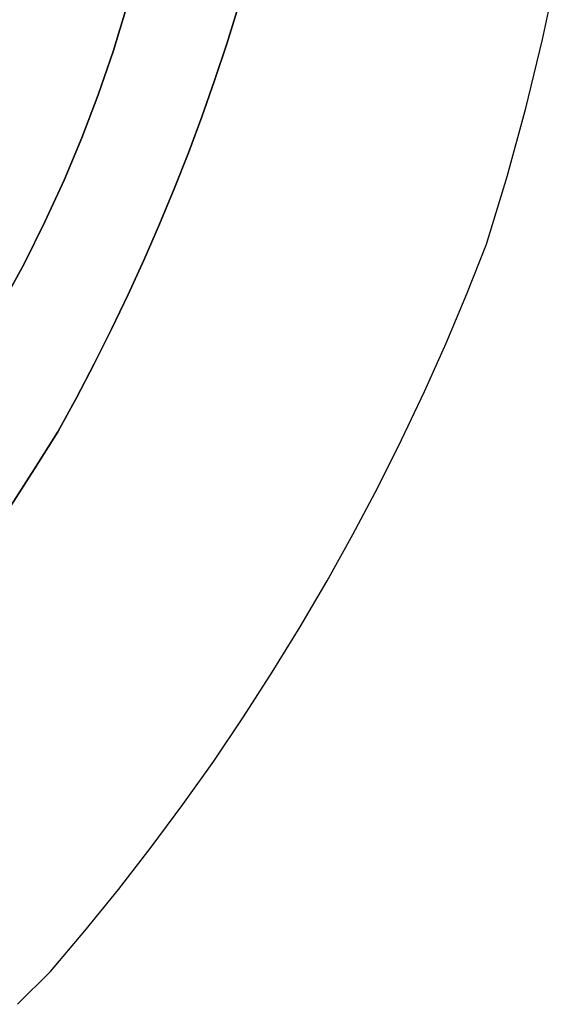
# Model space of a CAD drawing. Header units: inches. Extents: x 37.5 to 70.3, y 17.4 to 61.6.
# Tile 27 of 89: x 65.5 to 67.1, y 19.5 to 22.4. Entities that reach past the tile are written whole.
import ezdxf

# ---------------------------------------------------------------- set-up
doc = ezdxf.new("R2010")
doc.units = ezdxf.units.IN
doc.layers.add('SURFACES_FOR_SKETCHUP', color=7, linetype='Continuous')

msp = doc.modelspace()

# ---------------------------------------------------------------- linework, layer by layer
at = {"layer": 'SURFACES_FOR_SKETCHUP'}
for points, invisible_edges in [([(66.1978, 22.5137), (67.0643, 22.3095), (66.2277, 22.6233)], 3), ([(67.1076, 22.5132), (66.2277, 22.6233), (67.0643, 22.3095)], 3), ([(66.1659, 22.4047), (67.0643, 22.3095), (66.1978, 22.5137)], 3), ([(65.3442, 22.3448), (65.8361, 22.4043), (65.3173, 22.4738)], 3), ([(65.8361, 22.4043), (65.3442, 22.3448), (65.7965, 22.2746)], 3), ([(65.8361, 22.4043), (65.7965, 22.2746), (66.1321, 22.2963)], 10), ([(66.1321, 22.2963), (66.1659, 22.4047), (65.8361, 22.4043)], 10), ([(66.1321, 22.2963), (67.0151, 22.107), (66.1659, 22.4047)], 3), ([(67.0643, 22.3095), (66.1659, 22.4047), (67.0151, 22.107)], 3), ([(65.3416, 21.7771), (65.6521, 21.8948), (65.3442, 22.3448)], 3), ([(65.7526, 22.1464), (65.3442, 22.3448), (65.7044, 22.0198)], 3), ([(65.7044, 22.0198), (65.3442, 22.3448), (65.6521, 21.8948)], 3), ([(65.7965, 22.2746), (65.3442, 22.3448), (65.7526, 22.1464)], 3), ([(65.7965, 22.2746), (65.7526, 22.1464), (66.0586, 22.0815)], 10), ([(66.0963, 22.1885), (66.1321, 22.2963), (65.7965, 22.2746)], 10), ([(66.0586, 22.0815), (66.0963, 22.1885), (65.7965, 22.2746)], 10), ([(66.0963, 22.1885), (66.9599, 21.9057), (66.1321, 22.2963)], 3), ([(67.0151, 22.107), (66.1321, 22.2963), (66.9599, 21.9057)], 3), ([(66.0586, 22.0815), (66.9599, 21.9057), (66.0963, 22.1885)], 3), ([(65.7526, 22.1464), (65.7044, 22.0198), (66.0189, 21.9752)], 10), ([(66.0189, 21.9752), (66.0586, 22.0815), (65.7526, 22.1464)], 10), ([(66.0189, 21.9752), (66.8988, 21.7058), (66.0586, 22.0815)], 3), ([(66.9599, 21.9057), (66.0586, 22.0815), (66.8988, 21.7058)], 3), ([(65.7044, 22.0198), (65.6521, 21.8948), (65.9773, 21.8695)], 10), ([(65.9773, 21.8695), (66.0189, 21.9752), (65.7044, 22.0198)], 10), ([(66.0189, 21.9752), (65.9773, 21.8695), (66.8408, 21.5595)], 10), ([(66.8408, 21.5595), (66.8988, 21.7058), (66.0189, 21.9752)], 10), ([(65.6521, 21.8948), (65.3416, 21.7771), (65.5957, 21.7716)], 3), ([(65.5957, 21.7716), (65.8885, 21.6606), (65.6521, 21.8948)], 3), ([(65.9338, 21.7647), (65.6521, 21.8948), (65.8885, 21.6606)], 3), ([(65.9773, 21.8695), (65.6521, 21.8948), (65.9338, 21.7647)], 3), ([(65.9773, 21.8695), (65.9338, 21.7647), (66.7797, 21.4145)], 10), ([(66.7797, 21.4145), (66.8408, 21.5595), (65.9773, 21.8695)], 10), ([(65.3046, 21.6651), (65.5351, 21.6503), (65.3416, 21.7771)], 3), ([(65.5957, 21.7716), (65.3416, 21.7771), (65.5351, 21.6503)], 3), ([(65.5351, 21.6503), (65.8412, 21.5574), (65.5957, 21.7716)], 3), ([(65.8885, 21.6606), (65.5957, 21.7716), (65.8412, 21.5574)], 3), ([(65.9338, 21.7647), (65.8885, 21.6606), (66.7797, 21.4145)], 10), ([(65.5351, 21.6503), (65.3046, 21.6651), (65.4706, 21.5309)], 3), ([(65.8885, 21.6606), (65.8412, 21.5574), (66.7154, 21.2711)], 10), ([(66.7154, 21.2711), (66.7797, 21.4145), (65.8885, 21.6606)], 10), ([(65.4706, 21.5309), (65.7921, 21.455), (65.5351, 21.6503)], 3), ([(65.8412, 21.5574), (65.5351, 21.6503), (65.7921, 21.455)], 3), ([(65.8412, 21.5574), (65.7921, 21.455), (66.6481, 21.1291)], 10), ([(66.6481, 21.1291), (66.7154, 21.2711), (65.8412, 21.5574)], 10), ([(65.461, 21.4929), (65.7411, 21.3534), (65.4706, 21.5309)], 3), ([(65.7921, 21.455), (65.4706, 21.5309), (65.7411, 21.3534)], 3), ([(65.4468, 21.457), (65.7411, 21.3534), (65.461, 21.4929)], 3), ([(65.4282, 21.4234), (65.6882, 21.2528), (65.4468, 21.457)], 3), ([(65.7411, 21.3534), (65.4468, 21.457), (65.6882, 21.2528)], 3), ([(65.7921, 21.455), (65.7411, 21.3534), (66.5778, 20.9887)], 10), ([(66.5778, 20.9887), (66.6481, 21.1291), (65.7921, 21.455)], 10), ([(65.4055, 21.3926), (65.6882, 21.2528), (65.4282, 21.4234)], 3), ([(65.4055, 21.3926), (65.379, 21.365), (65.6335, 21.153)], 10), ([(65.6882, 21.2528), (65.4055, 21.3926), (65.6335, 21.153)], 3), ([(65.3491, 21.3409), (65.3161, 21.3207), (65.565, 21.0433)], 10), ([(65.379, 21.365), (65.3491, 21.3409), (65.6335, 21.153)], 10), ([(65.565, 21.0433), (65.6335, 21.153), (65.3491, 21.3409)], 10), ([(65.7411, 21.3534), (65.6882, 21.2528), (66.5044, 20.85)], 10), ([(66.5044, 20.85), (66.5778, 20.9887), (65.7411, 21.3534)], 10), ([(65.3161, 21.3207), (65.2803, 21.3048), (65.565, 21.0433)], 10), ([(65.4946, 20.9349), (65.565, 21.0433), (65.2803, 21.3048)], 10), ([(65.6882, 21.2528), (65.6335, 21.153), (66.4281, 20.7129)], 10), ([(66.4281, 20.7129), (66.5044, 20.85), (65.6882, 21.2528)], 10), ([(65.6335, 21.153), (65.565, 21.0433), (66.3488, 20.5774)], 10), ([(66.3488, 20.5774), (66.4281, 20.7129), (65.6335, 21.153)], 10), ([(65.565, 21.0433), (65.4946, 20.9349), (66.2666, 20.4438)], 10), ([(66.3488, 20.5774), (65.565, 21.0433), (66.2666, 20.4438)], 3), ([(65.4946, 20.9349), (65.4222, 20.828), (66.1815, 20.3119)], 10), ([(66.2666, 20.4438), (65.4946, 20.9349), (66.1815, 20.3119)], 3), ([(65.4222, 20.828), (65.348, 20.7227), (66.1815, 20.3119)], 10), ([(65.348, 20.7227), (65.2718, 20.6188), (66.0935, 20.1819)], 10), ([(66.1815, 20.3119), (65.348, 20.7227), (66.0935, 20.1819)], 3), ([(65.1938, 20.5165), (66.0027, 20.0538), (65.2718, 20.6188)], 3), ([(66.0935, 20.1819), (65.2718, 20.6188), (66.0027, 20.0538)], 3), ([(65.1139, 20.4158), (65.9091, 19.9277), (65.1938, 20.5165)], 3), ([(66.0027, 20.0538), (65.1938, 20.5165), (65.9091, 19.9277)], 3), ([(65.0323, 20.3167), (65.8127, 19.8035), (65.1139, 20.4158)], 3), ([(65.9091, 19.9277), (65.1139, 20.4158), (65.8127, 19.8035)], 3), ([(65.0323, 20.3167), (64.9488, 20.2191), (65.7135, 19.6814)], 10), ([(65.8127, 19.8035), (65.0323, 20.3167), (65.7135, 19.6814)], 3), ([(64.9488, 20.2191), (64.8636, 20.1232), (65.6116, 19.5614)], 10), ([(65.6116, 19.5614), (65.7135, 19.6814), (64.9488, 20.2191)], 10), ([(65.5149, 19.4646), (65.6116, 19.5614), (64.8636, 20.1232)], 10)]:
    msp.add_3dface(points, dxfattribs=dict(at, invisible_edges=invisible_edges))

doc.saveas('drawing.dxf')
